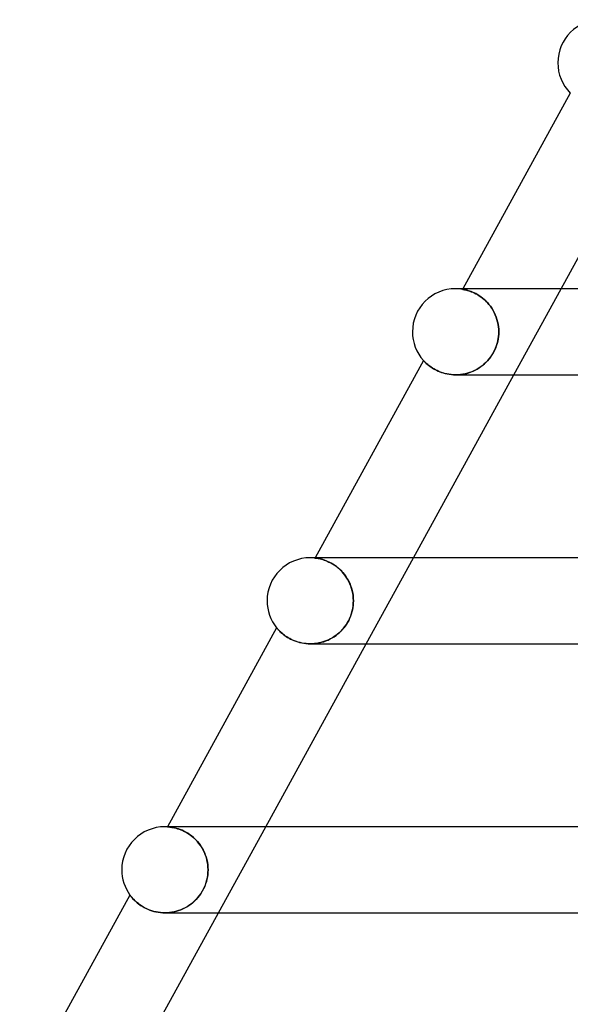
# Model space of a CAD drawing. Header units: millimetres. Extents: x -385 to 385, y -2 to 250.
# Tile 5 of 85: x -274 to -249, y 133 to 179. Entities that reach past the tile are written whole.
import ezdxf

# ---------------------------------------------------------------- set-up
doc = ezdxf.new("R2010")
doc.units = ezdxf.units.MM
doc.layers.add('HIDDEN', color=7, linetype='Continuous')
doc.layers.add('THICK', color=7, linetype='Continuous')

msp = doc.modelspace()

# ---------------------------------------------------------------- linework, layer by layer
at = {"layer": 'HIDDEN'}
for p, q in [((-253.944, 166.5), (-254.25, 166.5)), ((-253.909, 166.5), (-253.924, 166.473)), ((-253.92, 166.473), (-253.924, 166.473)), ((-253.924, 166.473), (-253.92, 166.473)), ((-253.91, 166.471), (-253.92, 166.473)), ((-253.92, 166.473), (-253.907, 166.471)), ((-253.892, 166.468), (-253.91, 166.471)), ((-253.907, 166.471), (-253.887, 166.467)), ((-253.867, 166.463), (-253.892, 166.468)), ((-253.887, 166.467), (-253.86, 166.462)), ((-253.836, 166.457), (-253.867, 166.463)), ((-253.86, 166.462), (-253.827, 166.455)), ((-253.798, 166.448), (-253.836, 166.457)), ((-253.827, 166.455), (-253.788, 166.446)), ((-253.754, 166.438), (-253.798, 166.448)), ((-253.788, 166.446), (-253.743, 166.435)), ((-253.705, 166.425), (-253.754, 166.438)), ((-253.743, 166.435), (-253.694, 166.422)), ((-253.65, 166.409), (-253.705, 166.425)), ((-253.694, 166.422), (-253.639, 166.405)), ((-253.591, 166.389), (-253.65, 166.409)), ((-253.639, 166.405), (-253.58, 166.386)), ((-253.527, 166.366), (-253.591, 166.389)), ((-253.58, 166.386), (-253.517, 166.362)), ((-253.459, 166.339), (-253.527, 166.366)), ((-253.517, 166.362), (-253.45, 166.334)), ((-253.388, 166.307), (-253.459, 166.339)), ((-253.45, 166.334), (-253.379, 166.302)), ((-253.314, 166.27), (-253.388, 166.307)), ((-253.379, 166.302), (-253.306, 166.266)), ((-253.238, 166.228), (-253.314, 166.27)), ((-253.306, 166.266), (-253.231, 166.224)), ((-253.16, 166.18), (-253.238, 166.228)), ((-253.231, 166.224), (-253.154, 166.176)), ((-253.081, 166.127), (-253.16, 166.18)), ((-253.154, 166.176), (-253.076, 166.124)), ((-253.002, 166.068), (-253.081, 166.127)), ((-253.076, 166.124), (-252.998, 166.065)), ((-251.542, 162.5), (-249.347, 166.5)), ((-252.924, 166.003), (-253.002, 166.068)), ((-252.998, 166.065), (-252.92, 165.999)), ((-252.847, 165.932), (-252.924, 166.003)), ((-252.92, 165.999), (-252.843, 165.928)), ((-252.771, 165.854), (-252.847, 165.932)), ((-252.843, 165.928), (-252.769, 165.852)), ((-252.699, 165.771), (-252.771, 165.854)), ((-252.769, 165.852), (-252.698, 165.77)), ((-252.63, 165.683), (-252.699, 165.771)), ((-252.698, 165.77), (-252.629, 165.682)), ((-252.565, 165.59), (-252.63, 165.683)), ((-252.629, 165.682), (-252.565, 165.589)), ((-252.506, 165.492), (-252.565, 165.59)), ((-252.565, 165.589), (-252.506, 165.492)), ((-252.451, 165.39), (-252.506, 165.492)), ((-252.506, 165.492), (-252.452, 165.391)), ((-252.452, 165.391), (-252.403, 165.286)), ((-252.403, 165.286), (-252.451, 165.39)), ((-252.361, 165.178), (-252.403, 165.286)), ((-252.403, 165.286), (-252.361, 165.179)), ((-252.361, 165.179), (-252.325, 165.07)), ((-252.325, 165.069), (-252.361, 165.178)), ((-252.325, 165.07), (-252.295, 164.958)), ((-252.295, 164.957), (-252.325, 165.069)), ((-252.295, 164.958), (-252.272, 164.846)), ((-252.272, 164.844), (-252.295, 164.957)), ((-252.272, 164.846), (-252.256, 164.731)), ((-252.255, 164.73), (-252.272, 164.844)), ((-252.256, 164.731), (-252.246, 164.616)), ((-252.246, 164.615), (-252.255, 164.73)), ((-252.255, 164.28), (-252.27, 164.17)), ((-252.269, 164.179), (-252.254, 164.287)), ((-252.245, 164.391), (-252.255, 164.28)), ((-252.254, 164.287), (-252.245, 164.393)), ((-252.246, 164.616), (-252.242, 164.5)), ((-252.242, 164.5), (-252.246, 164.615)), ((-252.245, 164.393), (-252.242, 164.5)), ((-252.242, 164.5), (-252.245, 164.391)), ((-252.356, 163.838), (-252.397, 163.729)), ((-252.391, 163.745), (-252.35, 163.854)), ((-252.321, 163.948), (-252.356, 163.838)), ((-252.35, 163.854), (-252.316, 163.962)), ((-252.292, 164.059), (-252.321, 163.948)), ((-252.316, 163.962), (-252.289, 164.071)), ((-252.27, 164.17), (-252.292, 164.059)), ((-252.289, 164.071), (-252.269, 164.179)), ((-252.684, 163.247), (-252.616, 163.336)), ((-252.558, 163.423), (-252.623, 163.327)), ((-252.616, 163.336), (-252.553, 163.431)), ((-252.498, 163.522), (-252.558, 163.423)), ((-252.553, 163.431), (-252.493, 163.531)), ((-252.445, 163.624), (-252.498, 163.522)), ((-252.493, 163.531), (-252.439, 163.637)), ((-252.397, 163.729), (-252.445, 163.624)), ((-252.439, 163.637), (-252.391, 163.745)), ((-255.739, 163.165), (-255.738, 163.163)), ((-255.738, 163.163), (-255.731, 163.156)), ((-255.731, 163.156), (-255.721, 163.145)), ((-255.721, 163.145), (-255.706, 163.13)), ((-255.706, 163.13), (-255.688, 163.11)), ((-255.688, 163.11), (-255.665, 163.087)), ((-255.665, 163.087), (-255.637, 163.06)), ((-255.637, 163.06), (-255.606, 163.031)), ((-255.606, 163.031), (-255.571, 163)), ((-255.571, 163), (-255.531, 162.966)), ((-255.531, 162.966), (-255.488, 162.931)), ((-255.488, 162.931), (-255.44, 162.895)), ((-255.44, 162.895), (-255.388, 162.858)), ((-253.155, 162.821), (-253.069, 162.88)), ((-253.02, 162.917), (-253.11, 162.852)), ((-253.069, 162.88), (-252.986, 162.944)), ((-252.933, 162.989), (-253.02, 162.917)), ((-252.986, 162.944), (-252.906, 163.012)), ((-252.849, 163.065), (-252.933, 162.989)), ((-252.906, 163.012), (-252.83, 163.085)), ((-252.769, 163.148), (-252.849, 163.065)), ((-252.83, 163.085), (-252.755, 163.163)), ((-252.694, 163.235), (-252.769, 163.148)), ((-252.755, 163.163), (-252.684, 163.247)), ((-252.623, 163.327), (-252.694, 163.235)), ((-255.388, 162.858), (-255.332, 162.82)), ((-255.332, 162.82), (-255.271, 162.783)), ((-255.271, 162.783), (-255.206, 162.746)), ((-255.206, 162.746), (-255.137, 162.71)), ((-255.137, 162.71), (-255.063, 162.675)), ((-255.063, 162.675), (-254.984, 162.642)), ((-254.984, 162.642), (-254.902, 162.611)), ((-254.902, 162.611), (-254.816, 162.584)), ((-254.816, 162.584), (-254.727, 162.559)), ((-254.727, 162.559), (-254.634, 162.539)), ((-254.634, 162.539), (-254.539, 162.522)), ((-254.539, 162.522), (-254.44, 162.51)), ((-254.44, 162.51), (-254.34, 162.502)), ((-254.34, 162.502), (-254.239, 162.5)), ((-254.239, 162.5), (-254.136, 162.503)), ((-254.13, 162.503), (-254.238, 162.5)), ((-254.136, 162.503), (-254.033, 162.511)), ((-254.021, 162.512), (-254.13, 162.503)), ((-254.033, 162.511), (-253.929, 162.525)), ((-253.913, 162.527), (-254.021, 162.512)), ((-253.929, 162.525), (-253.827, 162.544)), ((-253.806, 162.548), (-253.913, 162.527)), ((-253.827, 162.544), (-253.726, 162.568)), ((-253.7, 162.575), (-253.806, 162.548)), ((-253.726, 162.568), (-253.626, 162.597)), ((-253.596, 162.607), (-253.7, 162.575)), ((-253.626, 162.597), (-253.527, 162.632)), ((-253.494, 162.645), (-253.596, 162.607)), ((-253.527, 162.632), (-253.431, 162.672)), ((-253.395, 162.689), (-253.494, 162.645)), ((-253.431, 162.672), (-253.336, 162.717)), ((-253.297, 162.737), (-253.395, 162.689)), ((-253.336, 162.717), (-253.245, 162.767)), ((-253.202, 162.792), (-253.297, 162.737)), ((-253.245, 162.767), (-253.155, 162.821)), ((-253.11, 162.852), (-253.202, 162.792)), ((-260.686, 154), (-261, 154)), ((-260.769, 154), (-260.776, 153.987)), ((-260.772, 153.987), (-260.776, 153.987)), ((-260.776, 153.987), (-260.771, 153.987)), ((-260.76, 153.986), (-260.772, 153.987)), ((-260.771, 153.987), (-260.758, 153.985)), ((-260.74, 153.983), (-260.76, 153.986)), ((-260.758, 153.985), (-260.737, 153.983)), ((-260.713, 153.979), (-260.74, 153.983)), ((-260.737, 153.983), (-260.708, 153.979)), ((-260.678, 153.974), (-260.713, 153.979)), ((-260.708, 153.979), (-260.673, 153.973)), ((-260.637, 153.967), (-260.678, 153.974)), ((-260.673, 153.973), (-260.633, 153.966)), ((-260.589, 153.958), (-260.637, 153.967)), ((-260.633, 153.966), (-260.586, 153.957)), ((-260.535, 153.946), (-260.589, 153.958)), ((-260.586, 153.957), (-260.534, 153.945)), ((-260.475, 153.93), (-260.535, 153.946)), ((-260.534, 153.945), (-260.477, 153.931)), ((-260.477, 153.931), (-260.415, 153.913)), ((-260.411, 153.912), (-260.475, 153.93)), ((-260.415, 153.913), (-260.348, 153.892)), ((-260.342, 153.89), (-260.411, 153.912)), ((-260.348, 153.892), (-260.277, 153.866)), ((-260.269, 153.863), (-260.342, 153.89)), ((-260.277, 153.866), (-260.203, 153.836)), ((-260.192, 153.831), (-260.269, 153.863)), ((-260.203, 153.836), (-260.126, 153.801)), ((-260.113, 153.794), (-260.192, 153.831)), ((-260.126, 153.801), (-260.047, 153.761)), ((-260.031, 153.752), (-260.113, 153.794)), ((-260.047, 153.761), (-259.966, 153.715)), ((-259.948, 153.704), (-260.031, 153.752)), ((-258.402, 150), (-256.206, 154)), ((-259.966, 153.715), (-259.884, 153.663)), ((-259.864, 153.65), (-259.948, 153.704)), ((-259.884, 153.663), (-259.8, 153.605)), ((-259.78, 153.589), (-259.864, 153.65)), ((-259.8, 153.605), (-259.718, 153.54)), ((-259.696, 153.522), (-259.78, 153.589)), ((-259.718, 153.54), (-259.636, 153.469)), ((-259.615, 153.449), (-259.696, 153.522)), ((-259.636, 153.469), (-259.557, 153.392)), ((-259.536, 153.371), (-259.615, 153.449)), ((-259.557, 153.392), (-259.481, 153.309)), ((-259.461, 153.286), (-259.536, 153.371)), ((-259.481, 153.309), (-259.407, 153.22)), ((-259.389, 153.195), (-259.461, 153.286)), ((-259.407, 153.22), (-259.339, 153.125)), ((-259.322, 153.1), (-259.389, 153.195)), ((-259.339, 153.125), (-259.275, 153.026)), ((-259.261, 153.001), (-259.322, 153.1)), ((-259.275, 153.026), (-259.217, 152.922)), ((-259.205, 152.898), (-259.261, 153.001)), ((-259.217, 152.922), (-259.165, 152.814)), ((-259.156, 152.792), (-259.205, 152.898)), ((-259.165, 152.814), (-259.12, 152.704)), ((-259.113, 152.683), (-259.156, 152.792)), ((-259.12, 152.704), (-259.082, 152.591)), ((-259.076, 152.573), (-259.113, 152.683)), ((-259.082, 152.591), (-259.05, 152.475)), ((-259.046, 152.46), (-259.076, 152.573)), ((-259.05, 152.475), (-259.025, 152.358)), ((-259.023, 152.346), (-259.046, 152.46)), ((-259.025, 152.358), (-259.007, 152.239)), ((-259.006, 152.232), (-259.023, 152.346)), ((-259.007, 152.239), (-258.996, 152.12)), ((-258.996, 152.116), (-259.006, 152.232)), ((-258.996, 151.896), (-259.004, 151.792)), ((-258.996, 152.12), (-258.993, 152)), ((-258.993, 152), (-258.996, 152.116)), ((-258.996, 151.882), (-258.993, 152)), ((-258.993, 152), (-258.996, 151.896)), ((-259.061, 151.483), (-259.091, 151.382)), ((-259.08, 151.417), (-259.049, 151.531)), ((-259.037, 151.586), (-259.061, 151.483)), ((-259.049, 151.531), (-259.024, 151.647)), ((-259.017, 151.689), (-259.037, 151.586)), ((-259.024, 151.647), (-259.007, 151.764)), ((-259.004, 151.792), (-259.017, 151.689)), ((-259.007, 151.764), (-258.996, 151.882)), ((-259.332, 150.887), (-259.269, 150.987)), ((-259.262, 150.998), (-259.318, 150.908)), ((-259.269, 150.987), (-259.212, 151.09)), ((-259.212, 151.091), (-259.262, 150.998)), ((-259.212, 151.09), (-259.162, 151.196)), ((-259.166, 151.186), (-259.212, 151.091)), ((-259.126, 151.283), (-259.166, 151.186)), ((-259.162, 151.196), (-259.118, 151.305)), ((-259.091, 151.382), (-259.126, 151.283)), ((-259.118, 151.305), (-259.08, 151.417)), ((-262.556, 150.744), (-262.554, 150.741)), ((-262.554, 150.741), (-262.548, 150.734)), ((-262.548, 150.734), (-262.537, 150.721)), ((-262.537, 150.721), (-262.523, 150.704)), ((-262.523, 150.704), (-262.505, 150.683)), ((-262.505, 150.683), (-262.483, 150.658)), ((-262.483, 150.658), (-262.457, 150.63)), ((-262.457, 150.63), (-262.427, 150.6)), ((-262.427, 150.6), (-262.394, 150.567)), ((-262.394, 150.567), (-262.356, 150.532)), ((-262.356, 150.532), (-262.315, 150.495)), ((-259.714, 150.462), (-259.63, 150.536)), ((-259.58, 150.584), (-259.653, 150.515)), ((-259.63, 150.536), (-259.55, 150.615)), ((-259.51, 150.658), (-259.58, 150.584)), ((-259.55, 150.615), (-259.473, 150.7)), ((-259.443, 150.737), (-259.51, 150.658)), ((-259.473, 150.7), (-259.4, 150.791)), ((-259.379, 150.82), (-259.443, 150.737)), ((-259.4, 150.791), (-259.332, 150.887)), ((-259.318, 150.908), (-259.379, 150.82)), ((-262.315, 150.495), (-262.27, 150.457)), ((-262.27, 150.457), (-262.221, 150.418)), ((-262.221, 150.418), (-262.167, 150.378)), ((-262.167, 150.378), (-262.109, 150.338)), ((-262.109, 150.338), (-262.046, 150.298)), ((-262.046, 150.298), (-261.979, 150.258)), ((-261.979, 150.258), (-261.907, 150.22)), ((-261.907, 150.22), (-261.832, 150.184)), ((-261.832, 150.184), (-261.752, 150.149)), ((-261.752, 150.149), (-261.668, 150.117)), ((-261.668, 150.117), (-261.58, 150.088)), ((-261.58, 150.088), (-261.488, 150.062)), ((-261.488, 150.062), (-261.394, 150.041)), ((-260.504, 150.06), (-260.6, 150.039)), ((-260.572, 150.045), (-260.469, 150.07)), ((-260.41, 150.087), (-260.504, 150.06)), ((-260.469, 150.07), (-260.367, 150.1)), ((-260.318, 150.117), (-260.41, 150.087)), ((-260.367, 150.1), (-260.267, 150.136)), ((-260.227, 150.152), (-260.318, 150.117)), ((-260.267, 150.136), (-260.169, 150.177)), ((-260.138, 150.192), (-260.227, 150.152)), ((-260.169, 150.177), (-260.073, 150.224)), ((-260.052, 150.235), (-260.138, 150.192)), ((-260.073, 150.224), (-259.98, 150.275)), ((-259.967, 150.283), (-260.052, 150.235)), ((-259.98, 150.275), (-259.889, 150.332)), ((-259.885, 150.335), (-259.967, 150.283)), ((-259.889, 150.332), (-259.8, 150.394)), ((-259.806, 150.39), (-259.885, 150.335)), ((-259.729, 150.45), (-259.806, 150.39)), ((-259.8, 150.394), (-259.714, 150.462)), ((-259.653, 150.515), (-259.729, 150.45)), ((-261.394, 150.041), (-261.297, 150.023)), ((-261.297, 150.023), (-261.197, 150.01)), ((-261.197, 150.01), (-261.096, 150.003)), ((-261.096, 150.003), (-260.993, 150)), ((-260.993, 150), (-260.888, 150.003)), ((-260.992, 150), (-260.992, 150)), ((-260.891, 150.003), (-260.989, 150)), ((-260.794, 150.01), (-260.891, 150.003)), ((-260.888, 150.003), (-260.782, 150.011)), ((-260.696, 150.022), (-260.794, 150.01)), ((-260.782, 150.011), (-260.677, 150.025)), ((-260.6, 150.039), (-260.696, 150.022)), ((-260.677, 150.025), (-260.572, 150.045)), ((-267.427, 141.5), (-267.75, 141.5)), ((-267.629, 141.5), (-267.631, 141.496)), ((-267.627, 141.496), (-267.631, 141.496)), ((-267.631, 141.496), (-267.626, 141.496)), ((-267.615, 141.495), (-267.627, 141.496)), ((-267.626, 141.496), (-267.61, 141.495)), ((-267.594, 141.494), (-267.615, 141.495)), ((-267.61, 141.495), (-267.586, 141.493)), ((-267.566, 141.492), (-267.594, 141.494)), ((-267.586, 141.493), (-267.554, 141.49)), ((-267.531, 141.488), (-267.566, 141.492)), ((-267.554, 141.49), (-267.515, 141.486)), ((-267.488, 141.483), (-267.531, 141.488)), ((-267.515, 141.486), (-267.469, 141.48)), ((-267.439, 141.476), (-267.488, 141.483)), ((-267.469, 141.48), (-267.417, 141.472)), ((-267.384, 141.467), (-267.439, 141.476)), ((-267.417, 141.472), (-267.36, 141.462)), ((-267.323, 141.454), (-267.384, 141.467)), ((-267.36, 141.462), (-267.297, 141.449)), ((-267.256, 141.439), (-267.323, 141.454)), ((-267.297, 141.449), (-267.229, 141.432)), ((-267.185, 141.419), (-267.256, 141.439)), ((-267.229, 141.432), (-267.156, 141.411)), ((-267.109, 141.396), (-267.185, 141.419)), ((-267.156, 141.411), (-267.079, 141.385)), ((-267.03, 141.367), (-267.109, 141.396)), ((-267.079, 141.385), (-266.999, 141.355)), ((-265.261, 137.5), (-263.066, 141.5)), ((-266.947, 141.334), (-267.03, 141.367)), ((-266.999, 141.355), (-266.916, 141.32)), ((-266.861, 141.294), (-266.947, 141.334)), ((-266.916, 141.32), (-266.831, 141.279)), ((-266.774, 141.249), (-266.861, 141.294)), ((-266.831, 141.279), (-266.744, 141.232)), ((-266.686, 141.197), (-266.774, 141.249)), ((-266.744, 141.232), (-266.656, 141.178)), ((-266.597, 141.138), (-266.686, 141.197)), ((-266.656, 141.178), (-266.568, 141.118)), ((-266.508, 141.073), (-266.597, 141.138)), ((-266.568, 141.118), (-266.481, 141.051)), ((-266.421, 141.001), (-266.508, 141.073)), ((-266.481, 141.051), (-266.396, 140.978)), ((-266.337, 140.922), (-266.421, 141.001)), ((-266.396, 140.978), (-266.314, 140.899)), ((-266.255, 140.837), (-266.337, 140.922)), ((-266.314, 140.899), (-266.234, 140.813)), ((-266.178, 140.745), (-266.255, 140.837)), ((-266.234, 140.813), (-266.159, 140.722)), ((-266.105, 140.648), (-266.178, 140.745)), ((-266.159, 140.722), (-266.089, 140.626)), ((-266.038, 140.547), (-266.105, 140.648)), ((-266.089, 140.626), (-266.025, 140.525)), ((-265.977, 140.44), (-266.038, 140.547)), ((-266.025, 140.525), (-265.966, 140.42)), ((-265.923, 140.33), (-265.977, 140.44)), ((-265.966, 140.42), (-265.914, 140.311)), ((-265.876, 140.217), (-265.923, 140.33)), ((-265.914, 140.311), (-265.869, 140.201)), ((-265.835, 140.102), (-265.876, 140.217)), ((-265.869, 140.201), (-265.831, 140.087)), ((-265.802, 139.984), (-265.835, 140.102)), ((-265.831, 140.087), (-265.799, 139.972)), ((-265.776, 139.865), (-265.802, 139.984)), ((-265.799, 139.972), (-265.775, 139.855)), ((-265.758, 139.744), (-265.776, 139.865)), ((-265.775, 139.855), (-265.757, 139.737)), ((-265.747, 139.622), (-265.758, 139.744)), ((-265.757, 139.737), (-265.747, 139.619)), ((-265.743, 139.5), (-265.747, 139.622)), ((-265.747, 139.619), (-265.743, 139.5)), ((-265.799, 139.032), (-265.775, 139.148)), ((-265.77, 139.175), (-265.791, 139.066)), ((-265.775, 139.148), (-265.757, 139.265)), ((-265.755, 139.284), (-265.77, 139.175)), ((-265.757, 139.265), (-265.747, 139.382)), ((-265.746, 139.392), (-265.755, 139.284)), ((-265.747, 139.382), (-265.743, 139.5)), ((-265.743, 139.5), (-265.746, 139.392)), ((-265.963, 138.589), (-265.912, 138.697)), ((-265.898, 138.73), (-265.949, 138.617)), ((-265.912, 138.697), (-265.868, 138.806)), ((-265.855, 138.842), (-265.898, 138.73)), ((-265.868, 138.806), (-265.83, 138.918)), ((-265.82, 138.954), (-265.855, 138.842)), ((-265.83, 138.918), (-265.799, 139.032)), ((-265.791, 139.066), (-265.82, 138.954)), ((-269.37, 138.327), (-269.368, 138.324)), ((-269.368, 138.324), (-269.363, 138.317)), ((-269.363, 138.317), (-269.353, 138.304)), ((-269.353, 138.304), (-269.339, 138.286)), ((-269.339, 138.286), (-269.322, 138.264)), ((-269.322, 138.264), (-269.3, 138.237)), ((-269.3, 138.237), (-269.275, 138.207)), ((-269.275, 138.207), (-269.245, 138.173)), ((-269.245, 138.173), (-269.211, 138.136)), ((-266.302, 138.114), (-266.226, 138.198)), ((-266.217, 138.208), (-266.294, 138.122)), ((-266.226, 138.198), (-266.153, 138.288)), ((-266.143, 138.301), (-266.217, 138.208)), ((-266.153, 138.288), (-266.084, 138.384)), ((-266.074, 138.4), (-266.143, 138.301)), ((-266.084, 138.384), (-266.021, 138.485)), ((-266.008, 138.506), (-266.074, 138.4)), ((-266.021, 138.485), (-265.963, 138.589)), ((-265.949, 138.617), (-266.008, 138.506)), ((-269.211, 138.136), (-269.173, 138.096)), ((-269.173, 138.096), (-269.13, 138.055)), ((-269.13, 138.055), (-269.083, 138.011)), ((-269.083, 138.011), (-269.031, 137.967)), ((-269.031, 137.967), (-268.975, 137.921)), ((-268.975, 137.921), (-268.914, 137.876)), ((-268.914, 137.876), (-268.848, 137.831)), ((-268.848, 137.831), (-268.777, 137.787)), ((-268.777, 137.787), (-268.702, 137.744)), ((-268.702, 137.744), (-268.621, 137.702)), ((-266.913, 137.68), (-266.818, 137.727)), ((-266.811, 137.73), (-266.908, 137.683)), ((-266.818, 137.727), (-266.725, 137.778)), ((-266.718, 137.783), (-266.811, 137.73)), ((-266.725, 137.778), (-266.636, 137.835)), ((-266.627, 137.84), (-266.718, 137.783)), ((-266.636, 137.835), (-266.549, 137.896)), ((-266.54, 137.903), (-266.627, 137.84)), ((-266.549, 137.896), (-266.464, 137.963)), ((-266.455, 137.97), (-266.54, 137.903)), ((-266.464, 137.963), (-266.382, 138.035)), ((-266.374, 138.043), (-266.455, 137.97)), ((-266.382, 138.035), (-266.302, 138.114)), ((-266.294, 138.122), (-266.374, 138.043)), ((-268.621, 137.702), (-268.537, 137.664)), ((-268.537, 137.664), (-268.448, 137.628)), ((-268.448, 137.628), (-268.356, 137.596)), ((-268.356, 137.596), (-268.26, 137.568)), ((-268.26, 137.568), (-268.161, 137.544)), ((-268.161, 137.544), (-268.058, 137.525)), ((-268.058, 137.525), (-267.954, 137.511)), ((-267.954, 137.511), (-267.849, 137.503)), ((-267.849, 137.503), (-267.743, 137.5)), ((-267.743, 137.5), (-267.635, 137.503)), ((-267.635, 137.503), (-267.743, 137.5)), ((-267.527, 137.512), (-267.635, 137.503)), ((-267.635, 137.503), (-267.529, 137.511)), ((-267.529, 137.511), (-267.423, 137.526)), ((-267.421, 137.526), (-267.527, 137.512)), ((-267.423, 137.526), (-267.318, 137.546)), ((-267.315, 137.546), (-267.421, 137.526)), ((-267.318, 137.546), (-267.214, 137.571)), ((-267.211, 137.572), (-267.315, 137.546)), ((-267.214, 137.571), (-267.111, 137.602)), ((-267.108, 137.604), (-267.211, 137.572)), ((-267.111, 137.602), (-267.011, 137.639)), ((-267.006, 137.64), (-267.108, 137.604)), ((-267.011, 137.639), (-266.913, 137.68)), ((-266.908, 137.683), (-267.006, 137.64))]:
    msp.add_line(p, q, dxfattribs=at)
for centre, start in [((-254.25, 164.5), 80.6215), ((-261, 152), 83.5712), ((-267.75, 139.5), 86.5857)]:
    msp.add_arc(centre, 2, start, 90, dxfattribs=at)
at = {"layer": 'THICK'}
for p, q in [((-248.92, 175.592), (-253.909, 166.5)), ((-249.347, 166.5), (-244.682, 175)), ((0, 166.5), (-254.25, 166.5)), ((-255.739, 163.165), (-260.769, 154)), ((-255.737, 163.162), (-255.739, 163.165)), ((-255.729, 163.154), (-255.737, 163.162)), ((-255.716, 163.14), (-255.729, 163.154)), ((-255.698, 163.121), (-255.716, 163.14)), ((-255.675, 163.097), (-255.698, 163.121)), ((-255.648, 163.07), (-255.675, 163.097)), ((-255.615, 163.04), (-255.648, 163.07)), ((-255.579, 163.007), (-255.615, 163.04)), ((-255.538, 162.971), (-255.579, 163.007)), ((-255.492, 162.934), (-255.538, 162.971)), ((-255.441, 162.895), (-255.492, 162.934)), ((-255.385, 162.855), (-255.441, 162.895)), ((-256.206, 154), (-251.542, 162.5)), ((-255.324, 162.815), (-255.385, 162.855)), ((-255.257, 162.775), (-255.324, 162.815)), ((-255.186, 162.735), (-255.257, 162.775)), ((-255.11, 162.697), (-255.186, 162.735)), ((-255.028, 162.66), (-255.11, 162.697)), ((-254.942, 162.626), (-255.028, 162.66)), ((-254.851, 162.594), (-254.942, 162.626)), ((-254.756, 162.567), (-254.851, 162.594)), ((-254.658, 162.544), (-254.756, 162.567)), ((-254.557, 162.525), (-254.658, 162.544)), ((-254.453, 162.511), (-254.557, 162.525)), ((-254.346, 162.503), (-254.453, 162.511)), ((-254.238, 162.5), (-254.346, 162.503)), ((-254.242, 162.5), (-181.625, 162.5)), ((0, 154), (-261, 154)), ((-262.556, 150.744), (-267.629, 141.5)), ((-262.555, 150.741), (-262.556, 150.744)), ((-262.549, 150.735), (-262.555, 150.741)), ((-262.54, 150.724), (-262.549, 150.735)), ((-262.528, 150.709), (-262.54, 150.724)), ((-262.511, 150.691), (-262.528, 150.709)), ((-262.491, 150.668), (-262.511, 150.691)), ((-262.468, 150.642), (-262.491, 150.668)), ((-262.441, 150.614), (-262.468, 150.642)), ((-262.409, 150.582), (-262.441, 150.614)), ((-262.374, 150.549), (-262.409, 150.582)), ((-262.335, 150.513), (-262.374, 150.549)), ((-262.292, 150.476), (-262.335, 150.513)), ((-262.245, 150.437), (-262.292, 150.476)), ((-262.194, 150.398), (-262.245, 150.437)), ((-262.139, 150.359), (-262.194, 150.398)), ((-262.08, 150.319), (-262.139, 150.359)), ((-262.016, 150.28), (-262.08, 150.319)), ((-261.948, 150.242), (-262.016, 150.28)), ((-261.877, 150.205), (-261.948, 150.242)), ((-261.801, 150.17), (-261.877, 150.205)), ((-261.722, 150.137), (-261.801, 150.17)), ((-261.64, 150.107), (-261.722, 150.137)), ((-261.554, 150.08), (-261.64, 150.107)), ((-261.465, 150.056), (-261.554, 150.08)), ((-263.066, 141.5), (-258.402, 150)), ((-261.373, 150.036), (-261.465, 150.056)), ((-261.279, 150.021), (-261.373, 150.036)), ((-261.184, 150.009), (-261.279, 150.021)), ((-261.087, 150.002), (-261.184, 150.009)), ((-260.989, 150), (-261.087, 150.002)), ((-260.992, 150), (-186.476, 150)), ((0, 141.5), (-267.75, 141.5)), ((-269.37, 138.327), (-274.489, 129)), ((-269.368, 138.324), (-269.37, 138.327)), ((-269.361, 138.315), (-269.368, 138.324)), ((-269.35, 138.3), (-269.361, 138.315)), ((-269.335, 138.28), (-269.35, 138.3)), ((-269.316, 138.256), (-269.335, 138.28)), ((-269.293, 138.228), (-269.316, 138.256)), ((-269.266, 138.196), (-269.293, 138.228)), ((-269.235, 138.162), (-269.266, 138.196)), ((-269.201, 138.125), (-269.235, 138.162)), ((-269.162, 138.086), (-269.201, 138.125)), ((-269.119, 138.045), (-269.162, 138.086)), ((-269.072, 138.002), (-269.119, 138.045)), ((-269.021, 137.958), (-269.072, 138.002)), ((-268.964, 137.913), (-269.021, 137.958)), ((-268.903, 137.869), (-268.964, 137.913)), ((-268.838, 137.824), (-268.903, 137.869)), ((-268.768, 137.781), (-268.838, 137.824)), ((-268.693, 137.739), (-268.768, 137.781)), ((-268.613, 137.699), (-268.693, 137.739)), ((-269.926, 129), (-265.261, 137.5)), ((-268.529, 137.661), (-268.613, 137.699)), ((-268.441, 137.626), (-268.529, 137.661)), ((-268.35, 137.594), (-268.441, 137.626)), ((-268.255, 137.567), (-268.35, 137.594)), ((-268.157, 137.543), (-268.255, 137.567)), ((-268.056, 137.525), (-268.157, 137.543)), ((-267.953, 137.511), (-268.056, 137.525)), ((-267.848, 137.503), (-267.953, 137.511)), ((-267.743, 137.5), (-267.848, 137.503)), ((-267.743, 137.5), (-191.327, 137.5))]:
    msp.add_line(p, q, dxfattribs=at)
for centre, start, end in [((-247.5, 177), 90, 180), ((-247.5, 177), 180, 224.762), ((-254.25, 164.5), 90, 180), ((-254.25, 164.5), 180, 221.8642), ((-261, 152), 90, 180), ((-261, 152), 180, 218.9142), ((-267.75, 139.5), 90, 180), ((-267.75, 139.5), 180, 215.9003)]:
    msp.add_arc(centre, 2, start, end, dxfattribs=at)

doc.saveas('drawing.dxf')
